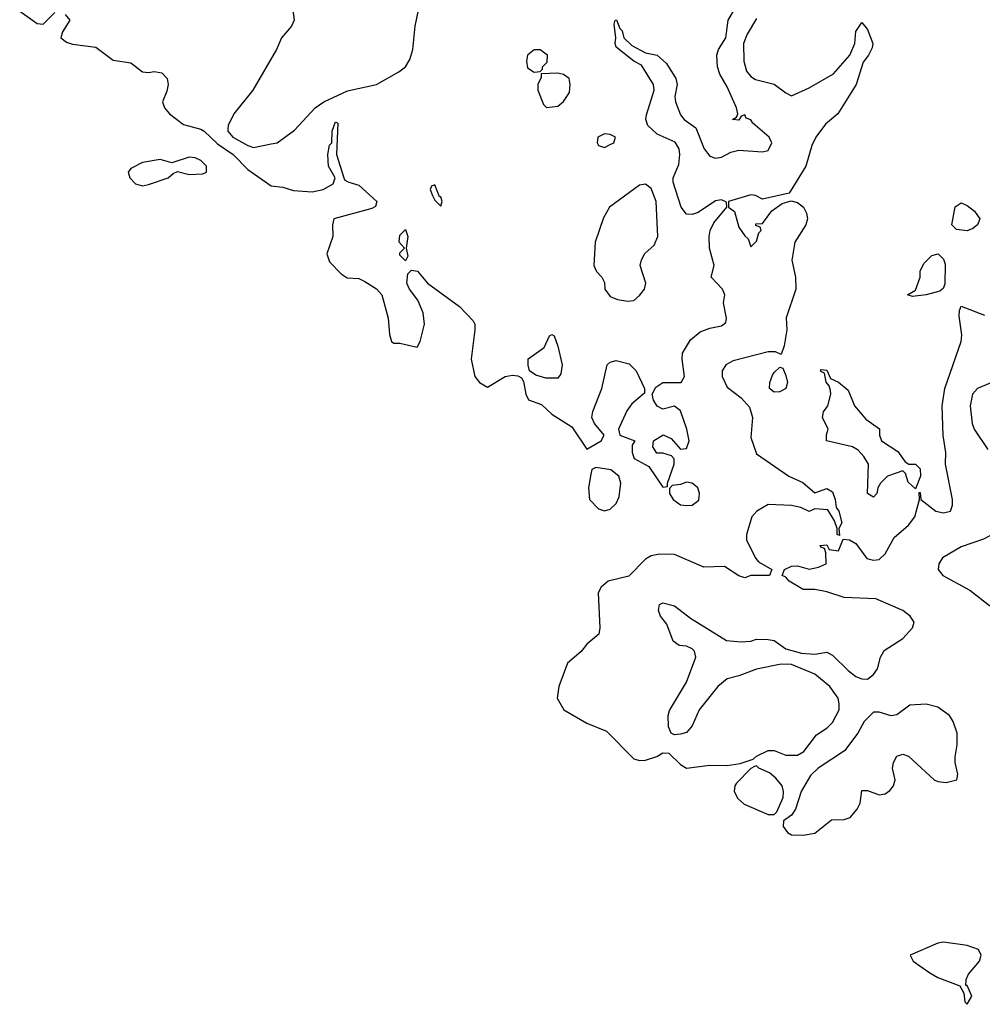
# Model space of a CAD drawing. Header units: inches. Extents: x 2601469 to 2753575, y 449403 to 582909.
# Tile 144 of 256: x 2613990 to 2617282, y 502902 to 506272. Entities that reach past the tile are written whole.
import ezdxf

# ---------------------------------------------------------------- set-up
doc = ezdxf.new("R2010")
doc.units = ezdxf.units.IN
doc.header["$MEASUREMENT"] = 0
doc.layers.add('C6510', color=7, linetype='Continuous')

msp = doc.modelspace()

# ---------------------------------------------------------------- linework, layer by layer
at = {"layer": 'C6510', "color": 4}
for points, elevation in [([(2614146, 506290), (2614161, 506270), (2614136, 506230), (2614131, 506210), (2614150, 506194.8), (2614170, 506188.2), (2614250, 506178), (2614310, 506133.4), (2614370, 506124.4), (2614410, 506093), (2614430, 506090.5), (2614450, 506094.9), (2614476, 506090), (2614494, 506070), (2614497.3, 506050), (2614493.2, 506026.8), (2614478, 505990), (2614484.7, 505970), (2614502.8, 505950), (2614550, 505912.7), (2614610, 505897.1), (2614620.7, 505890), (2614666.9, 505846.9), (2614720.3, 505810), (2614770, 505758.7), (2614850, 505702.8), (2614890, 505698), (2614926.8, 505686.8), (2614990, 505682), (2615028, 505690), (2615062, 505710), (2615068.7, 505730), (2615046, 505770), (2615043.7, 505810), (2615050, 505842), (2615058, 505850), (2615059, 505890), (2615065.2, 505910), (2615070, 505922), (2615078, 505918), (2615073.4, 505810), (2615098, 505730), (2615102, 505722), (2615115.3, 505715.3), (2615150, 505705.5), (2615211, 505649), (2615207.1, 505632.9), (2615194.4, 505625.6), (2615064, 505590), (2615059.3, 505570), (2615060.4, 505530), (2615040.3, 505470), (2615050, 505443), (2615090, 505402), (2615110, 505388.4), (2615150, 505385.5), (2615170, 505375.5), (2615210.3, 505350.3), (2615228.2, 505330), (2615250.4, 505250), (2615254.8, 505194.8), (2615262, 505170), (2615270, 505164.7), (2615290, 505164.9), (2615348.9, 505151.1), (2615359.3, 505170), (2615374, 505230), (2615370, 505268), (2615351.5, 505311.5), (2615322.7, 505350), (2615314, 505370), (2615318, 505402), (2615330, 505414), (2615350, 505411.3), (2615384.7, 505370), (2615494, 505290), (2615541.4, 505241.4), (2615546.8, 505230), (2615546.8, 505210), (2615534.4, 505110), (2615547, 505050), (2615563, 505030), (2615590, 505014), (2615650, 505050.6), (2615675.5, 505055.5), (2615693.2, 505053.2), (2615705.8, 505045.8), (2615713.2, 505033.2), (2615721.6, 504990), (2615730, 504971), (2615774.9, 504954.9), (2615810, 504922), (2615877.8, 504877.8), (2615930, 504802), (2615979, 504830), (2615989, 504850), (2615956, 504890), (2615947.3, 504910), (2615949.7, 504930.3), (2615980.9, 505010), (2615999.3, 505090), (2616010, 505099.1), (2616030, 505104.9), (2616074.2, 505094.2), (2616098.8, 505070), (2616127.3, 505010), (2616126.8, 504993.2), (2616083.1, 504956.9), (2616066.6, 504933.4), (2616038, 504870), (2616042, 504850), (2616094, 504830), (2616084.7, 504815.3), (2616084.7, 504790), (2616092, 504770), (2616142, 504742), (2616190, 504672), (2616206, 504674), (2616206, 504686), (2616228.7, 504750), (2616228.4, 504768.4), (2616219, 504779), (2616190, 504788), (2616168.7, 504788.7), (2616155.3, 504810), (2616158, 504830), (2616191.1, 504851.1), (2616218, 504838), (2616250, 504802), (2616270, 504804.7), (2616279.3, 504830), (2616271.5, 504870), (2616250, 504932.7), (2616230, 504949.2), (2616190, 504939), (2616170, 504948.7), (2616157.2, 504970), (2616152.7, 504990), (2616165.4, 505014.6), (2616189.6, 505030.4), (2616252.3, 505030), (2616263.6, 505050), (2616255.6, 505110), (2616257, 505130), (2616283.8, 505176.2), (2616317.1, 505202.9), (2616350, 505215.8), (2616390, 505223.8), (2616404.5, 505235.5), (2616407.3, 505250), (2616397, 505303), (2616401.2, 505330), (2616393.2, 505350), (2616355.3, 505390), (2616365.2, 505430), (2616349.6, 505489.6), (2616347.6, 505530), (2616351.5, 505550), (2616364, 505576), (2616408, 505630), (2616407.3, 505647.3), (2616390, 505655.3), (2616370, 505652.3), (2616310, 505611.3), (2616290, 505605.1), (2616270, 505606.6), (2616251.8, 505630), (2616224.9, 505715.1), (2616224.7, 505730), (2616244.4, 505775.6), (2616248.3, 505810), (2616245.1, 505830), (2616232, 505852), (2616170, 505879.7), (2616138.7, 505910), (2616131.6, 505930), (2616133.4, 505946.6), (2616159.5, 506030), (2616158, 506050), (2616116.2, 506116.2), (2616090, 506129.4), (2616030, 506178), (2616026, 506190), (2616029.3, 506210), (2616023.1, 506256.9), (2616026, 506270), (2616030.8, 506270.8), (2616042, 506242), (2616050, 506234), (2616056, 506210), (2616083, 506183), (2616130, 506158.8), (2616170.5, 506150.5), (2616202, 506122), (2616234, 506070), (2616238.8, 506050), (2616230.7, 506009.3), (2616233.4, 505990), (2616250, 505946), (2616262.8, 505930), (2616302, 505902), (2616330.8, 505830), (2616350, 505804.9), (2616370, 505797.3), (2616390, 505800.7), (2616422, 505818), (2616450, 505824.9), (2616530, 505819.1), (2616550, 505824), (2616562.7, 505850), (2616552.7, 505870), (2616497.5, 505917.5), (2616490, 505928.7), (2616474.6, 505934.6), (2616470, 505946), (2616458, 505942), (2616450, 505928), (2616428, 505930), (2616442, 505938), (2616446, 505950), (2616442, 505970), (2616410, 506042), (2616384.8, 506084.8), (2616377, 506110), (2616374.5, 506150), (2616379.5, 506170), (2616404.5, 506210), (2616412.7, 506270), (2616450, 506331.3)], 4), ([(2614917.1, 506357.1), (2614928.2, 506270), (2614919.1, 506250), (2614885.5, 506210), (2614868.4, 506170), (2614787.3, 506030), (2614722.8, 505950), (2614702.8, 505910), (2614702, 505898), (2614702, 505890), (2614719.1, 505870), (2614770, 505840.7), (2614790, 505834.8), (2614850, 505846.8), (2614870, 505850.8), (2614930, 505894), (2615000.9, 505970), (2615030, 505990.4), (2615111.6, 506028.4), (2615210, 506050.4), (2615287.2, 506092.8), (2615309, 506110), (2615324.1, 506135.9), (2615335.1, 506170), (2615342, 506250), (2615355.1, 506310)], 8), ([(2613990, 506300.5), (2614050, 506258.8), (2614070, 506256), (2614110, 506296.3)], 4), ([(2616510, 506275.3), (2616478.3, 506221.7), (2616465.5, 506190), (2616466.4, 506130), (2616475.8, 506095.8), (2616490, 506077.3), (2616506.6, 506066.6), (2616570.7, 506050.7), (2616610, 506021), (2616630, 506011.3), (2616690, 506038.8), (2616773.3, 506086.7), (2616829.7, 506150.3), (2616846, 506190), (2616850, 506231.3), (2616870, 506262), (2616890, 506238), (2616907.7, 506190), (2616905.2, 506174.8), (2616893.4, 506150), (2616874.2, 506125.8), (2616850.3, 506049.7), (2616787.7, 505950), (2616746.3, 505913.7), (2616713, 505870), (2616698.8, 505841.2), (2616678.4, 505770), (2616622, 505678), (2616530, 505658), (2616506, 505670), (2616490, 505672.7), (2616414, 505650), (2616414, 505630), (2616434.8, 505614.8), (2616450, 505562), (2616470, 505532), (2616482, 505522), (2616490, 505494), (2616510, 505514), (2616518, 505542), (2616526, 505550), (2616522, 505562), (2616507.3, 505567.3), (2616507.3, 505572.7), (2616530, 505574), (2616562, 505618), (2616597.2, 505642.8), (2616628, 505652), (2616650, 505646), (2616670.5, 505630.5), (2616680.7, 505610), (2616684, 505590), (2616678.8, 505570), (2616641, 505510), (2616631, 505449), (2616643, 505390), (2616644, 505350), (2616611.6, 505251.6), (2616614, 505210), (2616604.7, 505155.3), (2616594, 505126), (2616575.3, 505135.3), (2616550, 505135.3), (2616430, 505104.5), (2616404.9, 505090), (2616393, 505070), (2616392.7, 505050), (2616410, 505014), (2616457.2, 504977.2), (2616486.1, 504946.1), (2616495.8, 504910), (2616490, 504842), (2616510, 504786), (2616621, 504710), (2616667.9, 504687.9), (2616710, 504652), (2616750, 504666.8), (2616770, 504656), (2616779.1, 504630), (2616782, 504602), (2616791, 504590), (2616802, 504550), (2616792, 504530), (2616794, 504506), (2616786, 504510), (2616786, 504530), (2616776.4, 504556.4), (2616754, 504594), (2616710, 504598), (2616690, 504588), (2616662, 504602), (2616629.2, 504609.2), (2616550, 504612.3), (2616511, 504590), (2616494, 504570), (2616475.5, 504510), (2616476.3, 504490), (2616507.3, 504427.3), (2616516.8, 504416.8), (2616562, 504390), (2616554, 504370), (2616491, 504369), (2616470, 504362), (2616450, 504368.7), (2616400.2, 504400.2), (2616330, 504398.4), (2616230, 504441.3), (2616178, 504442), (2616150, 504436.9), (2616130, 504425.1), (2616073.2, 504366.8), (2616002.8, 504350), (2615979.1, 504330), (2615968.4, 504310), (2615974, 504190), (2615970.7, 504169.3), (2615930, 504134), (2615910.4, 504109.6), (2615863, 504070), (2615833.4, 503990), (2615828.2, 503950), (2615850.8, 503910), (2615930, 503864.4), (2615997.3, 503837.3), (2616090, 503742), (2616110, 503736.3), (2616130, 503738), (2616168.7, 503750), (2616190, 503762.8), (2616210, 503761), (2616250, 503723), (2616270.5, 503710.5), (2616350, 503720.4), (2616410, 503718.8), (2616454, 503726), (2616499, 503741), (2616510, 503751.3), (2616550, 503770.8), (2616570, 503770.8), (2616610, 503754.8), (2616650, 503754.8), (2616672.3, 503767.7), (2616715.5, 503824.5), (2616751.9, 503848.1), (2616770, 503866), (2616793.2, 503910), (2616793.2, 503930), (2616789.2, 503950), (2616761.2, 503990), (2616710, 504032.3), (2616630, 504065.2), (2616594.4, 504065.6), (2616510, 504049.3), (2616450, 504026), (2616410, 504016), (2616377.3, 503990), (2616313.4, 503910), (2616290, 503855.3), (2616279, 503841), (2616270, 503832.7), (2616250, 503826), (2616230, 503824), (2616218, 503830), (2616208.9, 503851.1), (2616208, 503890), (2616212.9, 503907.1), (2616270, 504004.7), (2616302, 504090), (2616298, 504110), (2616290, 504118), (2616270, 504128), (2616246, 504130), (2616224.7, 504144.7), (2616203.1, 504203.1), (2616182, 504230), (2616175.3, 504250), (2616178, 504270), (2616190, 504276), (2616230, 504266), (2616284, 504224), (2616407.5, 504147.5), (2616457.2, 504142.8), (2616490, 504144.7), (2616510, 504151.3), (2616550, 504150.8), (2616570, 504146.8), (2616610, 504119.1), (2616663.4, 504103.4), (2616710, 504100.5), (2616750, 504107.7), (2616770, 504097.3), (2616823.9, 504043.9), (2616850, 504024.4), (2616870, 504016.4), (2616890, 504014.9), (2616909.7, 504030.3), (2616923.6, 504050), (2616933.6, 504090), (2616946.9, 504113.1), (2617010, 504153.4), (2617043.7, 504190), (2617049.3, 504210), (2617036, 504230), (2617010, 504249.3), (2616918, 504290), (2616810, 504294), (2616750, 504313.6), (2616710, 504321.6), (2616670, 504322), (2616621.2, 504350), (2616610, 504364), (2616598, 504370), (2616606, 504390), (2616630, 504401), (2616650, 504402.8), (2616690, 504391), (2616722, 504398), (2616748, 504410), (2616747.3, 504447.3), (2616742, 504462), (2616730, 504466), (2616727.3, 504472.7), (2616750, 504474), (2616758, 504458), (2616790, 504454), (2616806, 504494), (2616828.4, 504491.6), (2616850, 504478.8), (2616887.5, 504427.5), (2616910, 504422), (2616930, 504423.8), (2616950, 504444), (2616980.7, 504499.3), (2617030, 504541.3), (2617051.3, 504570), (2617068, 504630), (2617066, 504654), (2617070, 504654), (2617072, 504630), (2617122.8, 504590), (2617150, 504583.7), (2617173.6, 504590), (2617180.5, 504610), (2617180.5, 504630), (2617156.3, 504750), (2617157.2, 504790), (2617148.7, 504848.7), (2617144.4, 504950), (2617153.7, 505010), (2617209.7, 505170), (2617212.7, 505192.7), (2617203.3, 505256.7), (2617203.9, 505276.1), (2617210, 505290.8), (2617290, 505260.5)], 4), ([(2617311.6, 505028.4), (2617265.5, 505010), (2617248.5, 504990), (2617240.3, 504950), (2617247.2, 504890), (2617254.9, 504870), (2617300.9, 504800.9)], 4)]:
    msp.add_lwpolyline(points, dxfattribs=dict(at, elevation=elevation))
for points, elevation in [([(2615770, 506169), (2615750, 506169), (2615726.8, 506150), (2615722.8, 506130), (2615726.8, 506106.8), (2615750, 506092), (2615770, 506094), (2615778, 506102), (2615778, 506110), (2615794, 506126), (2615795.3, 506150)], 8), ([(2615830, 506089), (2615774, 506086), (2615774, 506074), (2615762, 506050), (2615762, 506030), (2615782, 505982), (2615791.3, 505971.3), (2615830, 505976), (2615850, 505991.3), (2615870, 506022), (2615872.7, 506050), (2615868.7, 506070), (2615850, 506084)], 8), ([(2615990, 505881.2), (2615966.8, 505870), (2615964.9, 505850), (2615970, 505841), (2615990, 505834.8), (2616010, 505844.9), (2616022, 505850), (2616028, 505870), (2616010, 505879)], 8), ([(2614570, 505800.7), (2614510, 505782), (2614470, 505792.7), (2614410, 505782.7), (2614370, 505762), (2614361, 505750), (2614366.8, 505730), (2614386, 505710), (2614410, 505702.8), (2614430, 505707.3), (2614498, 505730), (2614514.6, 505745.4), (2614530, 505752), (2614570, 505742), (2614616.2, 505743.8), (2614628.7, 505750), (2614629, 505770), (2614609, 505790), (2614590, 505798.4)], 4), ([(2615410, 505706), (2615398, 505702), (2615394, 505690), (2615402, 505670), (2615410, 505654), (2615430, 505634), (2615435.3, 505650), (2615430, 505666), (2615426, 505666)], 8), ([(2616130, 505709.2), (2616110, 505705.2), (2616007.7, 505630), (2615986.1, 505593.9), (2615958.4, 505510), (2615954, 505430), (2615962.8, 505410), (2615981, 505390), (2615990, 505372), (2615990.8, 505350), (2616010, 505324.9), (2616034.6, 505314.6), (2616070, 505308.4), (2616090, 505310.6), (2616110, 505327.3), (2616127, 505350), (2616131.8, 505370), (2616112, 505430), (2616116.2, 505450), (2616128.4, 505471.6), (2616160.4, 505499.6), (2616172.8, 505530), (2616167, 505650), (2616150, 505694)], 8), ([(2617230, 505549.2), (2617193.6, 505553.6), (2617178, 505570), (2617189.3, 505630.7), (2617210, 505644.7), (2617230, 505636), (2617256.1, 505616.1), (2617274, 505590), (2617266, 505570), (2617250, 505557.2)], 4), ([(2615310, 505446), (2615290, 505466), (2615290, 505474), (2615306, 505490), (2615288, 505510), (2615290, 505534), (2615310, 505554), (2615318, 505530), (2615312, 505490), (2615318, 505462)], 4), ([(2617044, 505324), (2617026, 505330), (2617054, 505346), (2617069.2, 505390), (2617069.5, 505410.5), (2617082.5, 505437.5), (2617110, 505464.7), (2617130.8, 505470.8), (2617150, 505452), (2617155.5, 505435.5), (2617154, 505366), (2617148.2, 505351.8), (2617137, 505343), (2617090, 505329.6)], 4), ([(2615790, 505044.5), (2615755.6, 505055.6), (2615734, 505070), (2615729.3, 505089.3), (2615729.4, 505110.6), (2615784, 505150), (2615802, 505190), (2615810, 505194.8), (2615818, 505190), (2615830, 505154), (2615844.9, 505090), (2615840.7, 505059.3), (2615830, 505045.2)], 4), ([(2616570, 504997.2), (2616554, 505010), (2616555.1, 505030), (2616565.1, 505054.9), (2616570, 505064.7), (2616590, 505082), (2616599.6, 505079.6), (2616610, 505054), (2616615.5, 505030), (2616610, 505009.3), (2616590, 504998)], 4), ([(2617054, 504666), (2617029.1, 504689.1), (2617019, 504719), (2617010, 504728), (2616958, 504710), (2616934.4, 504685.6), (2616924.7, 504670), (2616922, 504650), (2616910, 504638), (2616889.2, 504650), (2616893.2, 504750), (2616876.5, 504776.5), (2616858, 504798), (2616838, 504810), (2616749, 504830), (2616749.1, 504850.9), (2616755.3, 504870), (2616735.3, 504910), (2616739, 504930), (2616754, 504950), (2616764, 504990), (2616763.1, 505003.1), (2616759, 505019), (2616748.4, 505031.6), (2616742, 505062), (2616730, 505068), (2616730, 505074), (2616750, 505072), (2616763.6, 505043.6), (2616790, 505031), (2616823.6, 505003.6), (2616844.7, 504950), (2616884.1, 504904.1), (2616931, 504871), (2616931, 504850), (2616938, 504830), (2616993.7, 504793.7), (2617018, 504758), (2617031, 504751), (2617054, 504750), (2617070, 504734), (2617071, 504710)], 4), ([(2615960.5, 504739.5), (2615947.3, 504732.7), (2615943.4, 504716.6), (2615935.5, 504670), (2615939.1, 504630), (2615970, 504597.3), (2615990, 504590.8), (2616010, 504596), (2616030, 504616), (2616040.7, 504639.3), (2616045.4, 504685.4), (2616039.5, 504710), (2616011.3, 504731.3)], 4), ([(2616270, 504689.2), (2616250, 504681.2), (2616222, 504678), (2616212.7, 504667.3), (2616212, 504650), (2616224.7, 504630), (2616250, 504610.8), (2616270, 504608.7), (2616290, 504610.5), (2616312.4, 504627.6), (2616315.1, 504650), (2616309.5, 504669.5), (2616290, 504686)], 4), ([(2617470, 504575.1), (2617430, 504567.3), (2617390, 504538.4), (2617330, 504516.9), (2617286.1, 504493.9), (2617210, 504467.3), (2617146, 504430), (2617134, 504410), (2617130.8, 504390), (2617147.3, 504370), (2617239.5, 504319.5), (2617306.4, 504266.4), (2617330, 504264.7), (2617350, 504276), (2617380.1, 504319.9), (2617412.3, 504350), (2617442.9, 504397.1), (2617497.6, 504422.4), (2617519.5, 504440.5), (2617541.5, 504478.5), (2617549.4, 504510), (2617546, 504550), (2617529.5, 504569.5)], 4), ([(2617090, 503929.4), (2617034.4, 503925.6), (2616990, 503893.2), (2616970, 503889.2), (2616930, 503902), (2616910, 503902), (2616878, 503870), (2616856, 503830), (2616810.6, 503769.4), (2616721, 503710), (2616694.6, 503685.4), (2616662.8, 503630), (2616642.8, 503570), (2616630, 503549), (2616602, 503530), (2616601, 503510), (2616616, 503490), (2616630, 503482), (2616670, 503480.5), (2616710, 503487.7), (2616766.6, 503533.4), (2616810, 503534.8), (2616830, 503541), (2616854, 503570), (2616864, 503590), (2616870, 503634), (2616890, 503634), (2616930, 503618.8), (2616950, 503622.8), (2616966.3, 503633.7), (2616979, 503650), (2616984, 503670), (2616975.3, 503710), (2616978, 503730), (2616990, 503751.3), (2617010, 503758), (2617030, 503751.3), (2617118, 503670), (2617130, 503664), (2617158.6, 503661.4), (2617195.3, 503670), (2617199, 503690), (2617189.5, 503729.5), (2617189.5, 503749.5), (2617196.3, 503790), (2617196.3, 503830), (2617182.9, 503870), (2617169.5, 503890), (2617130, 503918.7)], 4), ([(2616510, 503718), (2616503.6, 503716.4), (2616490, 503708.7), (2616441.4, 503658.6), (2616436, 503650), (2616434, 503630), (2616446.6, 503606.6), (2616467.2, 503587.2), (2616550, 503551.3), (2616570, 503552), (2616579, 503561), (2616601.2, 503610), (2616602.7, 503630), (2616597.2, 503650), (2616576.2, 503676.2), (2616554.5, 503694.5), (2616518, 503710)], 4), ([(2617150, 503114.5), (2617130, 503111.6), (2617036, 503070), (2617046, 503050), (2617102.8, 503010), (2617130, 502993.4), (2617205.4, 502965.4), (2617219.6, 502939.6), (2617222, 502910), (2617230, 502902), (2617246, 502930), (2617230, 502966), (2617226, 502966), (2617227.3, 502987.3), (2617234.6, 503005.4), (2617273.2, 503050), (2617278, 503070), (2617268.7, 503090), (2617230, 503102.7)], 4)]:
    msp.add_lwpolyline(points, close=True, dxfattribs=dict(at, elevation=elevation))

doc.saveas('drawing.dxf')
